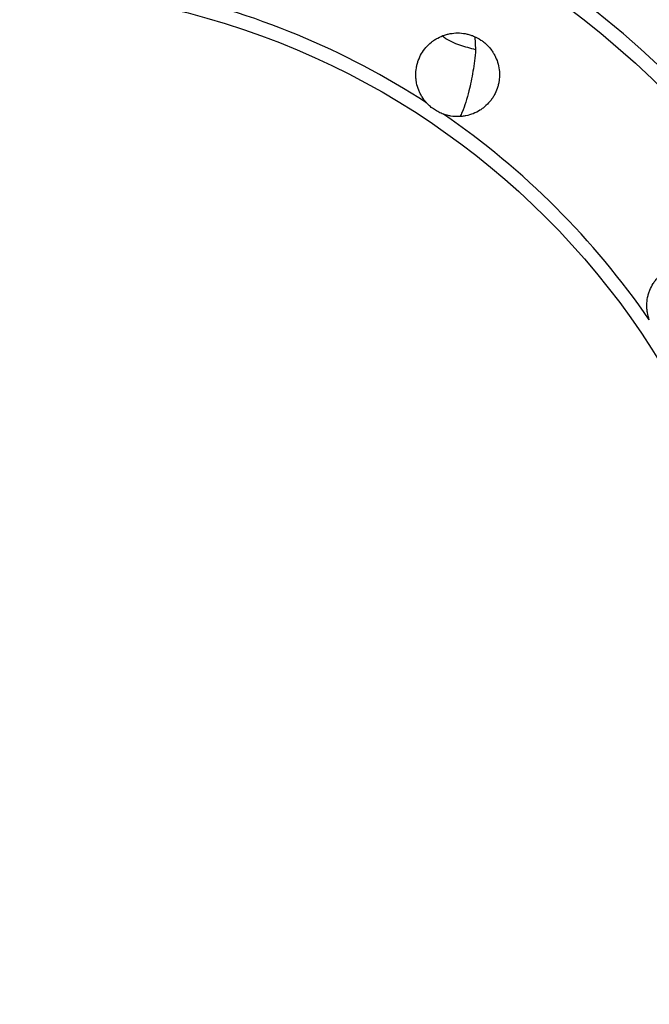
# Model space of a CAD drawing. Header units: millimetres. Extents: x 1108 to 5030, y 2116 to 3977.
# Tile 6 of 14: x 1707 to 2053, y 3076 to 3617. Entities that reach past the tile are written whole.
import ezdxf

# ---------------------------------------------------------------- set-up
doc = ezdxf.new("R2010")
doc.units = ezdxf.units.MM
doc.header["$LTSCALE"] = 2

msp = doc.modelspace()

# ---------------------------------------------------------------- linework, layer by layer
at = {"color": 8, "linetype": 'Continuous', "lineweight": 25}
msp.add_line((1956.78, 3607.54), (1957.19, 3600.5), dxfattribs=at)
at = {"color": 7, "linetype": 'Continuous', "lineweight": 25}
for radius in [525.28, 430]:
    msp.add_circle((1691.76, 3204.24), radius, dxfattribs=at)
for radius, start, end in [(533, 0.4302, 359.5698), (437.72, 56.9795, 78.0205), (437.72, 34.4795, 55.5205)]:
    msp.add_arc((1691.76, 3204.24), radius, start, end, dxfattribs=at)
for points, knots in [([(1930.29, 3571.26), (1929.35, 3572.3), (1928.51, 3573.4), (1927.42, 3575.17), (1927.08, 3575.77), (1926.46, 3577.01), (1926.17, 3577.65), (1925.41, 3579.6), (1925.02, 3580.93), (1924.62, 3582.96), (1924.52, 3583.65), (1924.37, 3585.03), (1924.33, 3585.73), (1924.3, 3587.82), (1924.41, 3589.2), (1924.76, 3591.24), (1924.91, 3591.92), (1925.26, 3593.27), (1925.47, 3593.94), (1926.19, 3595.9), (1926.77, 3597.15), (1928.18, 3599.54), (1929, 3600.69), (1930.8, 3602.78), (1931.8, 3603.74), (1933.42, 3605.05), (1933.98, 3605.47), (1935.14, 3606.24), (1935.74, 3606.6), (1937.56, 3607.59), (1938.83, 3608.14), (1940.82, 3608.79), (1941.49, 3608.98), (1942.85, 3609.29), (1943.53, 3609.41), (1945.58, 3609.69), (1946.97, 3609.76), (1949.76, 3609.63), (1951.14, 3609.44), (1953.16, 3608.97), (1953.83, 3608.79), (1955.15, 3608.36), (1955.8, 3608.11), (1957.73, 3607.28), (1958.94, 3606.61), (1960.67, 3605.46), (1961.22, 3605.05), (1962.31, 3604.18), (1962.83, 3603.71), (1964.33, 3602.26), (1965.23, 3601.21), (1966.44, 3599.52), (1966.82, 3598.94), (1967.52, 3597.73), (1967.85, 3597.11), (1968.73, 3595.23), (1969.21, 3593.93), (1969.91, 3591.25), (1970.15, 3589.85), (1970.36, 3587.09), (1970.34, 3585.71), (1970.12, 3583.64), (1970.02, 3582.94), (1969.75, 3581.58), (1969.58, 3580.9), (1969, 3578.91), (1968.49, 3577.63), (1967.55, 3575.76), (1967.21, 3575.15), (1966.47, 3573.97), (1966.08, 3573.4), (1964.83, 3571.74), (1963.9, 3570.72), (1962.36, 3569.3), (1961.82, 3568.85), (1960.72, 3568.01), (1960.15, 3567.62), (1958.4, 3566.51), (1957.16, 3565.88), (1954.56, 3564.84), (1953.23, 3564.45), (1951.2, 3564.04), (1950.52, 3563.93), (1949.14, 3563.78), (1948.43, 3563.73), (1946.34, 3563.7), (1944.96, 3563.8), (1942.92, 3564.13), (1942.24, 3564.28), (1940.89, 3564.62), (1940.22, 3564.83), (1939.56, 3565.07)], [0, 0, 0, 0, 0.03125, 0.03125, 0.046875, 0.046875, 0.0625, 0.0625, 0.09375, 0.09375, 0.109375, 0.109375, 0.125, 0.125, 0.15625, 0.15625, 0.171875, 0.171875, 0.1875, 0.1875, 0.21875, 0.21875, 0.25, 0.25, 0.28125, 0.28125, 0.296875, 0.296875, 0.3125, 0.3125, 0.34375, 0.34375, 0.359375, 0.359375, 0.375, 0.375, 0.40625, 0.40625, 0.4375, 0.4375, 0.453125, 0.453125, 0.46875, 0.46875, 0.5, 0.5, 0.515625, 0.515625, 0.53125, 0.53125, 0.5625, 0.5625, 0.578125, 0.578125, 0.59375, 0.59375, 0.625, 0.625, 0.65625, 0.65625, 0.6875, 0.6875, 0.703125, 0.703125, 0.71875, 0.71875, 0.75, 0.75, 0.765625, 0.765625, 0.78125, 0.78125, 0.8125, 0.8125, 0.828125, 0.828125, 0.84375, 0.84375, 0.875, 0.875, 0.90625, 0.90625, 0.921875, 0.921875, 0.9375, 0.9375, 0.96875, 0.96875, 0.984375, 0.984375, 1, 1, 1, 1]), ([(1957.19, 3600.5), (1954.32, 3601.25), (1948.4, 3602.79), (1942.13, 3605.47), (1939.31, 3607.66), (1939.01, 3607.89)], [0, 0, 0, 0, 0.45707, 0.941452, 1, 1, 1, 1]), ([(1939.56, 3565.07), (1938.67, 3565.39), (1937.81, 3565.76), (1936.14, 3566.6), (1935.34, 3567.06), (1933.78, 3568.1), (1933.03, 3568.67), (1931.6, 3569.9), (1930.92, 3570.56), (1930.29, 3571.26)], [0, 0, 0, 0, 0.25, 0.25, 0.5, 0.5, 0.75, 0.75, 1, 1, 1, 1]), ([(2052.58, 3452.04), (2052.11, 3453.36), (2051.76, 3454.7), (2051.43, 3456.75), (2051.35, 3457.43), (2051.24, 3458.82), (2051.23, 3459.52), (2051.26, 3461.61), (2051.41, 3462.99), (2051.82, 3465.02), (2051.99, 3465.69), (2052.39, 3467.03), (2052.62, 3467.69), (2053.39, 3469.63), (2054.02, 3470.86), (2055.12, 3472.62), (2055.52, 3473.19), (2056.37, 3474.3), (2056.81, 3474.84), (2058.22, 3476.37), (2059.24, 3477.3), (2061.45, 3478.98), (2062.65, 3479.72), (2065.12, 3480.97), (2066.41, 3481.48), (2068.41, 3482.06), (2069.09, 3482.23), (2070.46, 3482.5), (2071.14, 3482.61), (2073.2, 3482.82), (2074.59, 3482.84), (2076.67, 3482.69), (2077.37, 3482.6), (2078.74, 3482.37), (2079.42, 3482.22), (2081.42, 3481.7), (2082.72, 3481.23), (2085.26, 3480.04), (2086.46, 3479.34), (2088.15, 3478.13), (2088.69, 3477.71), (2089.74, 3476.8), (2090.25, 3476.32), (2091.71, 3474.82), (2092.58, 3473.74), (2093.74, 3472.02), (2094.1, 3471.42), (2094.76, 3470.2), (2095.07, 3469.57), (2095.9, 3467.65), (2096.33, 3466.34), (2096.8, 3464.31), (2096.92, 3463.63), (2097.11, 3462.25), (2097.18, 3461.55), (2097.27, 3459.47), (2097.21, 3458.09), (2096.84, 3455.34), (2096.52, 3453.97), (2095.66, 3451.33), (2095.12, 3450.06), (2094.12, 3448.23), (2093.76, 3447.63), (2092.99, 3446.47), (2092.58, 3445.91), (2091.28, 3444.3), (2090.32, 3443.3), (2088.73, 3441.94), (2088.18, 3441.5), (2087.05, 3440.69), (2086.47, 3440.32), (2084.68, 3439.27), (2083.43, 3438.68), (2081.46, 3437.96), (2080.79, 3437.75), (2079.45, 3437.39), (2078.78, 3437.25), (2076.74, 3436.9), (2075.35, 3436.79), (2072.55, 3436.82), (2071.17, 3436.97), (2069.14, 3437.36), (2068.47, 3437.53), (2067.13, 3437.92), (2066.47, 3438.14), (2064.52, 3438.91), (2063.29, 3439.53), (2061.52, 3440.62), (2060.95, 3441.01), (2059.84, 3441.85), (2059.29, 3442.3), (2058.78, 3442.77)], [0, 0, 0, 0, 0.03125, 0.03125, 0.046875, 0.046875, 0.0625, 0.0625, 0.09375, 0.09375, 0.109375, 0.109375, 0.125, 0.125, 0.15625, 0.15625, 0.171875, 0.171875, 0.1875, 0.1875, 0.21875, 0.21875, 0.25, 0.25, 0.28125, 0.28125, 0.296875, 0.296875, 0.3125, 0.3125, 0.34375, 0.34375, 0.359375, 0.359375, 0.375, 0.375, 0.40625, 0.40625, 0.4375, 0.4375, 0.453125, 0.453125, 0.46875, 0.46875, 0.5, 0.5, 0.515625, 0.515625, 0.53125, 0.53125, 0.5625, 0.5625, 0.578125, 0.578125, 0.59375, 0.59375, 0.625, 0.625, 0.65625, 0.65625, 0.6875, 0.6875, 0.703125, 0.703125, 0.71875, 0.71875, 0.75, 0.75, 0.765625, 0.765625, 0.78125, 0.78125, 0.8125, 0.8125, 0.828125, 0.828125, 0.84375, 0.84375, 0.875, 0.875, 0.90625, 0.90625, 0.921875, 0.921875, 0.9375, 0.9375, 0.96875, 0.96875, 0.984375, 0.984375, 1, 1, 1, 1])]:
    msp.add_open_spline(points, degree=3, knots=knots, dxfattribs=at)
at = {"color": 8, "linetype": 'Continuous', "lineweight": 25}
msp.add_open_spline([(1957.19, 3600.5), (1956.99, 3598.47), (1956.59, 3594.51), (1955.75, 3588.72), (1954.75, 3583.22), (1953.47, 3577.54), (1951.86, 3571.9), (1950.26, 3567.17), (1949, 3564.58), (1948.61, 3563.76)], degree=3, knots=[0, 0, 0, 0, 0.163384, 0.319468, 0.468304, 0.609955, 0.782075, 0.931493, 1, 1, 1, 1], dxfattribs=at)

doc.saveas('drawing.dxf')
